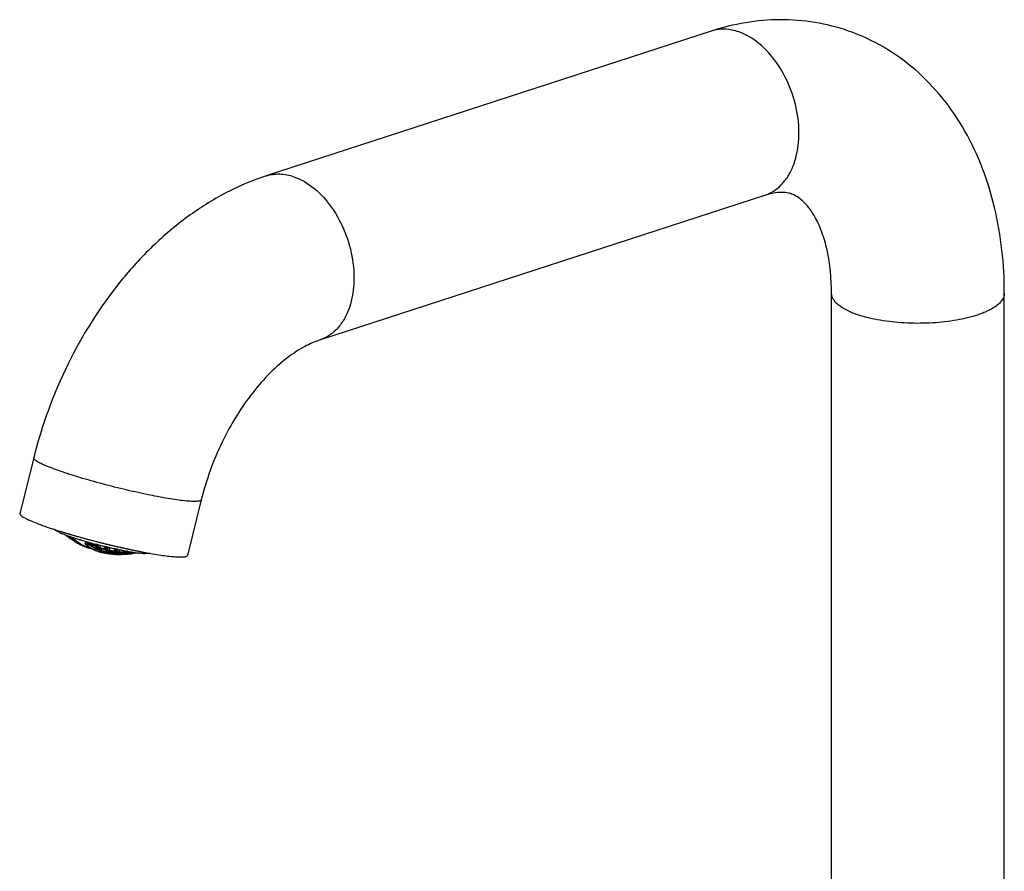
# Model space of a CAD drawing. Header units: millimetres. Extents: x -522 to 246, y -63 to 530.
# Tile 4 of 19: x -233 to -96, y 66 to 184. Entities that reach past the tile are written whole.
import ezdxf

# ---------------------------------------------------------------- set-up
doc = ezdxf.new("R2010")
doc.units = ezdxf.units.MM
doc.header["$LTSCALE"] = 23.1
doc.layers.get('0').update_dxf_attribs({"linetype": 'CONTINUOUS'})

msp = doc.modelspace()

# ---------------------------------------------------------------- linework, layer by layer
at = {"color": 7, "linetype": 'CONTINUOUS'}
for p, q in [((-136.86, 182.85), (-198.68, 162.73)), ((-129.43, 160.03), (-191.26, 139.91)), ((-120.13, 57.68), (-120.13, 146.42)), ((-96.13, 57.68), (-96.13, 146.42)), ((-230.98, 123.55), (-232.91, 115.83)), ((-207.7, 117.71), (-209.63, 109.99)), ((-227.27, 113.33), (-227.17, 113.3)), ((-227.17, 113.3), (-227.11, 113.28)), ((-227.11, 113.28), (-226.98, 113.24)), ((-227.07, 113.03), (-227.09, 113.04)), ((-226.98, 113.24), (-226.92, 113.22)), ((-226.92, 113.22), (-226.87, 113.21)), ((-226.87, 113.21), (-226.82, 113.19)), ((-226.82, 113.19), (-226.67, 113.15)), ((-226.67, 113.15), (-226.63, 113.13)), ((-226.63, 113.13), (-226.6, 113.12)), ((-226.6, 113.12), (-226.54, 113.1)), ((-226.54, 113.1), (-226.43, 113.07)), ((-226.46, 112.76), (-226.41, 112.72)), ((-226.43, 113.07), (-226.4, 113.06)), ((-226.41, 112.72), (-226.35, 112.68)), ((-226.4, 113.06), (-226.32, 113.04)), ((-226.32, 113.04), (-226.26, 113.02)), ((-226.26, 113.02), (-226.22, 113.01)), ((-226.22, 113.01), (-226.15, 112.99)), ((-226.15, 112.99), (-226.1, 112.97)), ((-226.07, 112.66), (-226.11, 112.67)), ((-226.1, 112.97), (-226.04, 112.95)), ((-226.04, 112.64), (-226.07, 112.66)), ((-226.04, 112.95), (-225.98, 112.94)), ((-225.98, 112.94), (-225.92, 112.92)), ((-225.92, 112.92), (-225.81, 112.89)), ((-225.81, 112.89), (-225.77, 112.88)), ((-225.77, 112.88), (-225.71, 112.86)), ((-225.71, 112.86), (-225.54, 112.81)), ((-225.54, 112.81), (-225.47, 112.79)), ((-225.53, 112.23), (-225.47, 112.46)), ((-225.47, 112.79), (-225.38, 112.76)), ((-225.38, 112.76), (-225.34, 112.75)), ((-225.34, 112.75), (-225.3, 112.74)), ((-225.3, 112.74), (-225.15, 112.7)), ((-225.12, 112.34), (-225.17, 112.36)), ((-225.15, 112.7), (-225.09, 112.68)), ((-225.07, 112.33), (-225.12, 112.34)), ((-225.09, 112.68), (-225.05, 112.67)), ((-224.49, 112.15), (-224.57, 112.17)), ((-224.51, 112.52), (-224.47, 112.5)), ((-224.47, 112.5), (-224.43, 112.49)), ((-224.43, 112.49), (-224.38, 112.48)), ((-224.38, 112.48), (-224.29, 112.45)), ((-223.71, 112.3), (-223.65, 112.28)), ((-223.65, 112.28), (-223.58, 112.26)), ((-223.58, 112.26), (-223.54, 112.25)), ((-223.82, 111.64), (-223.75, 111.93)), ((-223.79, 111.54), (-223.79, 111.54)), ((-223.48, 111.52), (-223.41, 111.78)), ((-223.04, 111.61), (-223.01, 111.72)), ((-223, 112.11), (-222.95, 112.09)), ((-222.38, 111.45), (-222.36, 111.55)), ((-222.29, 111.53), (-222.36, 111.55)), ((-222.34, 111.31), (-222.35, 111.31)), ((-222.34, 110.97), (-222.26, 111.28)), ((-222.2, 111.51), (-222.29, 111.53)), ((-222.26, 111.91), (-222.18, 111.89)), ((-222.2, 110.96), (-222.15, 111.15)), ((-222.18, 111.89), (-222.11, 111.87)), ((-222.11, 111.87), (-221.97, 111.84)), ((-221.99, 111.45), (-222.07, 111.47)), ((-221.97, 111.84), (-221.89, 111.82)), ((-221.89, 111.82), (-221.83, 111.8)), ((-221.83, 111.8), (-221.69, 111.77)), ((-221.76, 111.04), (-221.68, 111.38)), ((-221.69, 111.77), (-221.61, 111.75)), ((-221.55, 110.66), (-221.5, 110.88)), ((-221.4, 111.3), (-221.49, 111.33)), ((-221.08, 110.97), (-221.02, 111.21)), ((-221.03, 111.6), (-220.98, 111.59)), ((-220.93, 111.19), (-221.02, 111.21)), ((-220.98, 111.59), (-220.9, 111.57)), ((-220.9, 111.57), (-220.71, 111.53)), ((-220.76, 111.09), (-220.75, 111.08)), ((-220.71, 111.53), (-220.66, 111.51)), ((-220.66, 111.51), (-220.6, 111.5)), ((-220.6, 111.5), (-220.54, 111.48)), ((-220.54, 111.48), (-220.49, 111.47)), ((-220.49, 111.47), (-220.35, 111.44)), ((-220.37, 111.06), (-220.45, 111.08)), ((-220.44, 110.67), (-220.34, 111.04)), ((-220.35, 111.44), (-220.25, 111.42)), ((-220.25, 111.42), (-220.21, 111.41)), ((-219.96, 111.35), (-219.84, 111.32)), ((-219.84, 111.32), (-219.79, 111.31)), ((-219.79, 111.31), (-219.71, 111.29)), ((-219.7, 110.91), (-219.78, 110.93)), ((-219.73, 110.68), (-219.67, 110.92)), ((-219.71, 111.29), (-219.6, 111.26)), ((-219.6, 110.89), (-219.7, 110.91)), ((-219.6, 111.26), (-219.46, 111.23)), ((-219.4, 110.85), (-219.48, 110.86)), ((-219.46, 111.23), (-219.39, 111.21)), ((-219.39, 111.21), (-219.31, 111.19)), ((-219.31, 111.19), (-219.25, 111.18)), ((-219.18, 110.8), (-219.28, 110.82)), ((-219.25, 111.18), (-219.2, 111.17)), ((-219.2, 111.17), (-219.16, 111.16)), ((-219.16, 111.16), (-219.01, 111.13)), ((-219.01, 111.13), (-218.92, 111.11)), ((-218.92, 111.11), (-218.87, 111.1)), ((-218.87, 111.1), (-218.83, 111.09)), ((-218.83, 111.09), (-218.75, 111.07)), ((-218.75, 111.07), (-218.63, 111.04)), ((-218.35, 110.98), (-218.24, 110.95)), ((-218.24, 110.95), (-218.15, 110.93)), ((-218.15, 110.93), (-218.1, 110.92)), ((-218.1, 110.92), (-218.05, 110.91)), ((-218.05, 110.91), (-217.94, 110.89)), ((-217.94, 110.89), (-217.9, 110.88)), ((-217.9, 110.88), (-217.82, 110.86)), ((-217.82, 110.86), (-217.75, 110.85)), ((-217.75, 110.85), (-217.68, 110.83)), ((-217.68, 110.83), (-217.56, 110.81)), ((-217.56, 110.81), (-217.48, 110.79)), ((-220.87, 110.57), (-220.84, 110.72)), ((-220.77, 110.37), (-220.75, 110.45)), ((-220.56, 110.59), (-220.56, 110.58)), ((-220.21, 110.37), (-220.16, 110.55)), ((-219.86, 110.16), (-219.64, 110.15)), ((-219.64, 110.15), (-219.65, 110.15)), ((-219.51, 110.37), (-219.48, 110.48)), ((-219.4, 110.79), (-219.4, 110.78)), ((-219.18, 110.37), (-219.14, 110.37)), ((-219.06, 110.47), (-218.99, 110.78)), ((-219.04, 110.13), (-218.97, 110.13)), ((-218.84, 110.73), (-218.92, 110.75)), ((-218.81, 110.26), (-218.78, 110.38)), ((-218.34, 110.57), (-218.33, 110.63)), ((-218.09, 110.35), (-218.08, 110.4)), ((-217.95, 110.56), (-218.03, 110.57)), ((-217.62, 110.2), (-217.57, 110.21)), ((-217.48, 110.79), (-217.39, 110.77)), ((-217.35, 110.45), (-217.4, 110.46)), ((-217.39, 110.77), (-217.31, 110.76)), ((-217.37, 110.35), (-217.36, 110.41)), ((-217.31, 110.76), (-217.26, 110.75)), ((-217.26, 110.75), (-217.17, 110.73)), ((-217.17, 110.73), (-217.05, 110.7)), ((-217.05, 110.7), (-216.99, 110.69)), ((-216.77, 110.64), (-216.71, 110.63)), ((-216.71, 110.63), (-216.66, 110.62)), ((-216.66, 110.62), (-216.59, 110.61)), ((-216.59, 110.61), (-216.53, 110.6)), ((-216.53, 110.6), (-216.48, 110.59)), ((-216.48, 110.59), (-216.44, 110.58)), ((-216.44, 110.58), (-216.37, 110.56)), ((-216.37, 110.56), (-216.28, 110.55)), ((-216.28, 110.55), (-216.2, 110.53)), ((-216.2, 110.53), (-216.15, 110.52)), ((-216.15, 110.52), (-216.08, 110.51)), ((-216.08, 110.51), (-215.98, 110.49)), ((-215.98, 110.49), (-215.93, 110.48))]:
    msp.add_line(p, q, dxfattribs=at)
at = {"color": 9, "linetype": 'CONTINUOUS'}
for p, q in [((-226.35, 112.68), (-226.41, 112.72)), ((-225.44, 112.2), (-225.39, 112.43)), ((-225.22, 112.38), (-225.28, 112.16)), ((-223.67, 111.91), (-223.75, 111.61)), ((-222.34, 110.97), (-222.29, 110.96)), ((-219.88, 110.16), (-219.86, 110.16)), ((-219.15, 110.13), (-219.15, 110.13)), ((-217.62, 110.2), (-217.62, 110.2))]:
    msp.add_line(p, q, dxfattribs=at)
at = {"color": 7, "linetype": 'CONTINUOUS'}
for centre, radius, start, end in [((-210.63, 167.42), 56.59, 250.7985, 251.9643), ((-205.89, 181.84), 71.77, 251.9286, 252.6723), ((-223.64, 121.65), 9.27, 245.0628, 246.5438), ((-222.44, 124.43), 12.3, 246.5674, 247.7586), ((-220.86, 128.32), 16.5, 247.8748, 248.9858), ((-219.1, 132.91), 21.41, 249.0059, 249.9888), ((-219.12, 121.94), 11.75, 230.833, 231.3458), ((-225.69, 113.8), 1.29, 232.8061, 238.8375), ((-217.35, 137.73), 26.55, 249.9968, 250.7326), ((-225.6, 113.83), 1.37, 232.9014, 234.8137), ((-222.22, 117.1), 6.01, 226.0617, 227.0486), ((-225.67, 113.74), 1.27, 234.7922, 238.8646), ((-221.64, 117.68), 6.83, 225.9692, 227.031), ((-225.74, 113.72), 1.2, 238.8911, 241.0021), ((-222.94, 117.04), 5.54, 231.9661, 232.43), ((-222.27, 117.05), 5.94, 227.0486, 228.0469), ((-225.76, 113.69), 1.16, 241.0028, 243.158), ((-225.7, 113.68), 1.19, 238.8911, 241.0117), ((-222.92, 117.06), 5.57, 232.4301, 232.9783), ((-222.34, 116.92), 5.8, 227.0352, 228.062), ((-225.77, 113.67), 1.14, 243.1621, 244.1902), ((-225.71, 113.66), 1.17, 241.0146, 245.294), ((-222.93, 117.05), 5.55, 232.9769, 233.9837), ((-225.77, 113.66), 1.13, 244.19, 245.3573), ((-219.32, 121.88), 11.55, 233.384, 234.0895), ((-218.84, 122.51), 12.35, 233.4183, 233.6322), ((-223.01, 116.94), 5.42, 233.9766, 237.0509), ((-219.33, 121.86), 11.53, 233.635, 234.7787), ((-219.34, 121.85), 11.51, 234.0895, 234.7969), ((-215.04, 144.4), 33.6, 250.9022, 251.7152), ((-222.23, 116.82), 5.77, 229.4525, 231.0909), ((-219.37, 121.81), 11.46, 234.7971, 237.6283), ((-219, 121.94), 11.81, 233.8964, 235.271), ((-218.91, 122.05), 11.96, 233.9132, 234.5924), ((-222.28, 116.76), 5.69, 231.091, 232.7447), ((-219.01, 121.91), 11.78, 234.5921, 235.4522), ((-219.03, 121.88), 11.75, 235.2723, 235.9628), ((-222.32, 116.71), 5.63, 232.7458, 233.7876), ((-222.34, 116.67), 5.58, 233.7882, 234.418), ((-213.07, 150.37), 39.89, 251.721, 252.3465), ((-210.81, 157.55), 47.42, 252.4905, 253.1271), ((-196.49, 213.01), 104.33, 254.1114, 254.2466), ((-195.93, 214.97), 106.37, 254.2467, 254.4146), ((-194.65, 219.58), 111.15, 254.5375, 254.8445), ((-193.7, 223.1), 114.8, 254.934, 255.0651), ((-193.38, 224.31), 116.04, 255.0651, 255.2095), ((-222.37, 116.63), 5.53, 234.4163, 236.1058), ((-222.41, 116.57), 5.46, 236.1063, 237.8097), ((-222.43, 116.54), 5.42, 237.8113, 238.1426), ((-218.95, 122.14), 12.01, 238.1478, 241.0475), ((-222.66, 116.53), 5.29, 240.7405, 241.7445), ((-224.45, 112.99), 1.34, 236.183, 236.8031), ((-222.67, 116.51), 5.27, 241.7437, 243.7593), ((-222.68, 116.48), 5.24, 243.7603, 244.7729), ((-218.96, 122.12), 11.99, 241.047, 243.3672), ((-208.59, 164.9), 55.1, 253.2237, 253.9236), ((-221.96, 116.15), 5.32, 243.3674, 251.9738), ((-207.6, 168.31), 58.65, 253.9204, 254.0842), ((-220.02, 116.05), 5.88, 230.1633, 230.4617), ((-219.78, 121.6), 10.83, 248.4292, 249.9478), ((-220.06, 116), 5.81, 230.4583, 232.6931), ((-207.13, 169.98), 60.39, 254.0845, 254.3338), ((-221.95, 116.17), 5.34, 251.9763, 256.107), ((-220.11, 115.94), 5.73, 232.6962, 233.6823), ((-220.13, 115.91), 5.7, 233.6829, 234.0115), ((-219.79, 121.59), 10.82, 249.9481, 250.2515), ((-219.04, 116.15), 6.18, 223.9798, 226.0761), ((-220.14, 115.9), 5.68, 234.0113, 234.665), ((-206.6, 171.88), 62.36, 254.3339, 254.6225), ((-220.21, 115.81), 5.57, 234.6532, 239.2603), ((-219.12, 116.07), 6.06, 226.0798, 227.0709), ((-219.16, 116.03), 6.02, 227.0718, 227.369), ((-219.18, 116.01), 5.99, 227.3688, 227.9136), ((-221.94, 116.21), 5.38, 256.1096, 260.1102), ((-205.81, 174.76), 65.34, 254.6239, 255.3263), ((-219.98, 121.49), 10.43, 252.5406, 256.9171), ((-219.86, 121.85), 10.83, 252.5608, 252.9037), ((-224.12, 113.53), 2.29, 296.3458, 297.7859), ((-220.28, 115.68), 5.42, 239.2674, 243.9577), ((-219.89, 121.73), 10.71, 252.9037, 253.2703), ((-219.96, 121.5), 10.46, 253.2679, 254.7262), ((-192.95, 225.94), 117.73, 255.2357, 255.5835), ((-219.98, 121.43), 10.39, 254.729, 255.462), ((-220.31, 115.62), 5.35, 243.966, 245.4551), ((-219.95, 121.53), 10.5, 255.4634, 256.1885), ((-219.9, 121.75), 10.73, 256.1885, 256.8978), ((-219.65, 121.53), 10.99, 255.4689, 256.8059), ((-218.81, 115.7), 5.64, 231.1639, 233.1684), ((-205.13, 177.32), 67.98, 255.4557, 255.5746), ((-223.81, 113.81), 2.96, 302.9515, 303.8616), ((-218.86, 115.64), 5.57, 233.1711, 234.0016), ((-223.93, 113.99), 3.18, 303.88, 306.2717), ((-218.88, 115.61), 5.53, 234.0014, 235.014), ((-219.53, 115.42), 5.28, 240.7407, 242.7508), ((-224.08, 114.19), 3.43, 306.2539, 307.1602), ((-218.91, 115.57), 5.48, 235.0141, 236.0319), ((-222.64, 112.58), 1.86, 288.862, 290.1344), ((-222.68, 112.69), 1.98, 290.1552, 293.3191), ((-205.07, 177.55), 68.23, 255.6447, 255.7584), ((-218.93, 115.54), 5.44, 236.0321, 236.9043), ((-222.74, 112.82), 2.12, 293.3014, 294.814), ((-205.09, 177.47), 68.14, 255.7582, 256.0766), ((-222.78, 112.92), 2.22, 294.814, 296.28), ((-219.82, 121.46), 10.69, 259.2174, 262.785), ((-219.77, 121.7), 10.95, 259.2189, 259.5085), ((-222.82, 113.01), 2.32, 296.2773, 297.3343), ((-219.78, 121.62), 10.86, 259.5084, 259.9226), ((-192.76, 226.67), 118.49, 255.9099, 256.0635), ((-205.14, 177.26), 67.93, 256.1562, 256.3248), ((-192.74, 226.76), 118.58, 256.0634, 256.1988), ((-219.82, 121.44), 10.67, 262.0834, 263.5159), ((-205.19, 177.08), 67.75, 256.3248, 256.4879), ((-218.45, 115.35), 5.21, 240.258, 241.5032), ((-205.34, 176.44), 67.08, 256.5617, 256.74), ((-222.51, 113.4), 3.02, 302.2939, 304.6897), ((-217.78, 115.48), 5.3, 234.0842, 235.2194), ((-217.8, 115.45), 5.27, 235.2201, 235.7925), ((-222.61, 113.55), 3.2, 304.6701, 305.0821), ((-222.65, 113.61), 3.27, 305.0825, 305.625), ((-222.73, 113.71), 3.4, 305.6289, 306.7714), ((-205.48, 175.84), 66.47, 256.7401, 256.8572), ((-222.84, 113.86), 3.58, 306.7712, 307.8736), ((-222.94, 113.99), 3.75, 307.8711, 308.6325), ((-219.97, 121.4), 10.37, 266.3375, 268.4777), ((-205.63, 175.21), 65.83, 256.8572, 256.9871), ((-206.28, 172.35), 62.89, 257.0535, 257.6108), ((-193.26, 224.61), 116.37, 256.6061, 256.7346), ((-217.35, 115.25), 4.91, 242.4817, 243.2484), ((-207.22, 168.07), 58.51, 257.7874, 257.9041), ((-217.35, 115.23), 4.89, 243.2483, 244.3505), ((-217.36, 115.21), 4.87, 244.3508, 245.2401), ((-207.59, 166.37), 56.77, 257.9868, 258.1071), ((-208.18, 163.54), 53.87, 258.2135, 258.4981), ((-195.41, 215.21), 106.72, 257.4342, 257.5876), ((-220.32, 115.6), 5.33, 245.4554, 246.4974), ((-220.33, 115.59), 5.32, 246.4973, 247.893), ((-220.33, 115.57), 5.3, 247.8933, 253.4625), ((-219.54, 115.41), 5.26, 242.7508, 243.7602), ((-219.55, 115.37), 5.22, 243.7587, 246.8018), ((-220.32, 115.61), 5.34, 253.4669, 258.2002), ((-219.75, 115.37), 5.2, 248.1569, 254.8552), ((-221.89, 112.06), 1.53, 279.19, 282.1281), ((-219.49, 121.49), 11.12, 259.0345, 263.1556), ((-219.46, 121.61), 11.25, 259.0334, 259.7148), ((-219.47, 121.54), 11.18, 259.7148, 260.4002), ((-218.97, 122.1), 11.97, 258.1998, 261.1035), ((-219.75, 115.41), 5.23, 254.8556, 256.5244), ((-219.48, 121.52), 11.16, 261.7761, 262.4615), ((-219.74, 115.43), 5.26, 256.5246, 258.188), ((-218.47, 115.32), 5.17, 241.5029, 243.1734), ((-219.47, 121.59), 11.23, 262.4615, 263.1418), ((-221.38, 112.15), 1.79, 288.1908, 291.4869), ((-219.16, 121.55), 11.39, 261.6608, 262.7425), ((-218.96, 122.14), 12.01, 261.1019, 265.0548), ((-219.06, 115.24), 5.11, 250.0055, 253.0411), ((-218.48, 115.29), 5.15, 243.1741, 244.2182), ((-221.31, 112.1), 1.74, 288.1673, 289.8492), ((-219.02, 115.24), 5.11, 249.9804, 253.0275), ((-218.49, 115.28), 5.13, 244.2183, 245.2647), ((-221.47, 112.38), 2.03, 291.5117, 296.0526), ((-221.37, 112.24), 1.89, 289.8688, 293.0425), ((-221.33, 112.28), 1.94, 288.543, 293.0458), ((-218.5, 115.26), 5.12, 245.2648, 246.1621), ((-221.42, 112.36), 2.03, 293.0214, 294.5399), ((-219.16, 121.58), 11.41, 262.7425, 262.9583), ((-221.49, 112.52), 2.21, 294.5653, 297.4262), ((-221.55, 112.56), 2.24, 296.0005, 296.6332), ((-221.4, 112.45), 2.12, 293.0055, 294.5223), ((-220.58, 111.53), 1.28, 270.8993, 274.9078), ((-221.59, 112.63), 2.31, 296.634, 297.3979), ((-219.06, 115.26), 5.13, 253.0376, 255.058), ((-221.44, 112.54), 2.22, 294.5223, 295.9926), ((-219.02, 115.26), 5.13, 253.0292, 256.0685), ((-220.53, 111.5), 1.26, 270.8929, 272.9164), ((-219.66, 121.42), 10.88, 265.6585, 269.9515), ((-221.48, 112.63), 2.32, 295.9902, 297.0883), ((-220.58, 111.58), 1.33, 274.8962, 276.8481), ((-220.54, 111.55), 1.31, 272.9314, 276.8709), ((-220.59, 111.62), 1.37, 276.8486, 278.763), ((-219.06, 115.24), 5.11, 255.058, 256.0681), ((-220.6, 111.67), 1.42, 278.7646, 280.6321), ((-220.55, 111.64), 1.39, 276.8756, 280.6563), ((-220.61, 111.73), 1.48, 280.6323, 282.4445), ((-220.56, 111.71), 1.48, 280.641, 282.4587), ((-219.33, 121.49), 11.25, 265.3091, 266.6928), ((-219.32, 121.54), 11.3, 265.3026, 265.9914), ((-219.32, 121.51), 11.27, 265.9914, 266.682), ((-219.33, 121.48), 11.24, 266.6926, 269.4588), ((-219.84, 111.34), 1.17, 263.5237, 264.1962), ((-219, 121.56), 11.43, 265.1452, 265.6165), ((-219.32, 121.45), 11.21, 267.374, 268.0673), ((-217.95, 115.19), 4.97, 249.6537, 255.6737), ((-218.99, 121.54), 11.41, 266.7785, 267.1831), ((-219.32, 121.6), 11.36, 268.7584, 269.4418), ((-221.2, 113.16), 3.08, 302.2962, 305.6753), ((-218.99, 121.52), 11.4, 267.1831, 267.8648), ((-218.49, 115.23), 5.08, 259.3584, 260.3695), ((-218.99, 121.55), 11.42, 267.8652, 268.5455), ((-221.38, 113.42), 3.4, 305.6397, 306.7823), ((-218.44, 115.27), 5.12, 259.3429, 259.8044), ((-221.49, 113.57), 3.58, 306.7821, 307.8847), ((-219.97, 112.08), 1.94, 288.807, 293.3751), ((-218.44, 115.28), 5.13, 259.8044, 260.357), ((-218.48, 115.3), 5.15, 260.3696, 261.3733), ((-218.44, 115.31), 5.16, 260.3588, 262.3765), ((-221.59, 113.7), 3.75, 307.8825, 308.6899), ((-219.81, 121.39), 10.63, 272.8547, 273.8717), ((-218.99, 121.61), 11.48, 268.5455, 269.2143), ((-218.47, 115.35), 5.2, 261.3726, 262.3752), ((-220.06, 112.3), 2.17, 293.3512, 296.3375), ((-218.47, 115.38), 5.23, 262.3753, 265.3569), ((-219.19, 111.38), 1.25, 271.364, 273.4049), ((-219.01, 115.66), 5.54, 268.5301, 269.6077), ((-218.42, 115.39), 5.24, 262.38, 265.3757), ((-219.19, 111.43), 1.3, 273.4199, 277.4019), ((-219.14, 111.37), 1.24, 271.3798, 272.0571), ((-219.49, 121.41), 11.04, 272.0367, 275.6701), ((-220.13, 112.44), 2.33, 296.3177, 297.489), ((-219.14, 111.38), 1.25, 272.0587, 273.4307), ((-219.49, 121.49), 11.12, 272.0202, 272.7428), ((-219.2, 111.52), 1.39, 277.4095, 281.2245), ((-218.97, 115.75), 5.62, 269.9519, 270.4445), ((-219.48, 121.43), 11.07, 272.7421, 274.1936), ((-219.22, 111.61), 1.48, 281.2076, 283.0253), ((-218.97, 115.79), 5.66, 270.4451, 271.3934), ((-219.17, 111.59), 1.47, 281.2348, 283.0693), ((-219.17, 121.48), 11.31, 271.6228, 273.7457), ((-208.9, 159.99), 50.25, 258.5879, 258.8527), ((-219.16, 121.5), 11.34, 271.6146, 273.0275), ((-218.97, 115.91), 5.78, 271.4002, 274.207), ((-219.48, 121.35), 10.99, 274.1943, 274.9241), ((-210.01, 154.28), 44.44, 258.838, 259.6065), ((-219.16, 121.47), 11.31, 273.0273, 273.7351), ((-219.5, 121.44), 11.07, 274.9256, 276.0452), ((-218.84, 121.54), 11.4, 271.4879, 275.6971), ((-219.17, 121.46), 11.3, 273.7457, 274.4543), ((-219.15, 121.43), 11.27, 273.7351, 274.4449), ((-219.51, 121.66), 11.3, 275.6493, 276.3582), ((-219.5, 121.45), 11.08, 276.0452, 276.3937), ((-219.17, 121.48), 11.32, 274.4547, 275.2549), ((-217.35, 115.17), 4.83, 259.2174, 261.3293), ((-217.3, 115.21), 4.86, 259.18, 259.8226), ((-219.86, 113.08), 3.13, 302.9397, 306.4087), ((-217.3, 115.22), 4.87, 259.8226, 260.2487), ((-219.17, 121.63), 11.47, 275.1521, 275.8493), ((-217.3, 115.25), 4.9, 260.2507, 262.3767), ((-219.17, 121.52), 11.35, 275.2546, 275.4983), ((-217.33, 115.29), 4.95, 261.3224, 262.3753), ((-219.17, 121.54), 11.38, 275.4983, 275.8654), ((-217.89, 115.56), 5.34, 268.7955, 270.775), ((-217.33, 115.32), 4.97, 262.3754, 264.4602), ((-217.97, 110.36), 0.133, 275.8839, 289.5987), ((-217.85, 115.57), 5.35, 268.7871, 269.7867), ((-211.13, 148.17), 38.23, 259.7184, 260.1945), ((-217.29, 115.33), 4.98, 262.3806, 265.5353), ((-218.57, 112.03), 1.91, 289.7021, 292.7937), ((-217.85, 115.65), 5.43, 269.7893, 271.7691), ((-218.62, 112.15), 2.04, 292.7777, 294.3499), ((-217.33, 115.27), 4.93, 264.4602, 265.5006), ((-217.89, 115.7), 5.48, 270.7682, 271.748), ((-218.69, 112.29), 2.2, 294.3688, 297.3653), ((-217.89, 115.74), 5.52, 271.7481, 272.7276), ((-217.76, 111.42), 1.23, 272.3771, 274.4759), ((-218.76, 112.44), 2.36, 297.345, 298.5697), ((-217.85, 115.77), 5.54, 271.7694, 273.722), ((-219.33, 121.43), 11.19, 278.512, 280.7077), ((-217.76, 111.44), 1.25, 274.4719, 275.2273), ((-219.32, 121.46), 11.22, 278.4937, 279.209), ((-217.77, 111.46), 1.27, 275.2284, 276.3977), ((-211.56, 145.7), 35.72, 260.1984, 260.3167), ((-217.89, 115.79), 5.57, 272.728, 273.7002), ((-217.72, 111.49), 1.29, 276.6857, 277.4916), ((-211.83, 144.09), 34.08, 260.3154, 260.5921), ((-217.72, 111.51), 1.31, 277.4925, 278.5959), ((-219.33, 121.48), 11.24, 279.209, 279.9906), ((-217.9, 115.86), 5.64, 273.7002, 274.664), ((-217.74, 111.6), 1.4, 278.6525, 284.3959), ((-217.86, 115.86), 5.63, 273.7194, 274.685), ((-219, 121.49), 11.36, 278.1262, 281.5827), ((-219.31, 121.41), 11.18, 279.9896, 280.7817), ((-212.23, 141.65), 31.61, 260.693, 260.8297), ((-212.96, 137.08), 26.99, 260.8006, 261.7855), ((-198.49, 200.67), 91.87, 258.3856, 258.5255), ((-213.42, 133.88), 23.76, 261.796, 261.9263), ((-213.54, 133.09), 22.96, 261.9263, 262.0521), ((-213.66, 132.2), 22.06, 262.0518, 262.2252), ((-213.79, 131.28), 21.12, 262.2254, 262.3743), ((-213.86, 130.7), 20.55, 262.3742, 262.5384), ((-213.95, 130), 19.84, 262.5387, 262.6561), ((-214.07, 129.14), 18.97, 262.6552, 262.9007), ((-214.22, 127.9), 17.72, 262.8999, 263.212), ((-214.34, 126.87), 16.69, 263.2134, 263.391), ((-201.7, 184.32), 75.2, 259.0944, 259.8447), ((-215.15, 118.1), 7.87, 265.8385, 267.43)]:
    msp.add_arc(centre, radius, start, end, dxfattribs=at)
at = {"color": 9, "linetype": 'CONTINUOUS'}
for centre, radius, start, end in [((-219.15, 121.92), 11.72, 230.8757, 231.328), ((-219.37, 121.84), 11.41, 233.6333, 237.3243), ((-225.23, 113.25), 1.07, 253.3925, 258.2249), ((-225.18, 113.16), 1.09, 252.4471, 258.217), ((-221.71, 116.53), 5.77, 230.1611, 232.0227), ((-221.61, 116.56), 5.73, 230.1624, 231.3685), ((-221.74, 116.49), 5.72, 232.025, 232.4499), ((-221.76, 116.46), 5.69, 232.4496, 233.3375), ((-221.63, 116.53), 5.7, 231.3694, 231.7966), ((-221.65, 116.51), 5.67, 231.7962, 232.6888), ((-221.82, 116.38), 5.58, 233.3264, 237.9657), ((-221.69, 116.45), 5.6, 232.6856, 235.1798), ((-221.73, 116.4), 5.53, 235.1835, 235.9605), ((-221.74, 116.38), 5.5, 235.9606, 236.5459), ((-221.75, 116.36), 5.49, 236.546, 236.9211), ((-221.92, 116.23), 5.4, 237.967, 243.3429), ((-221.76, 116.35), 5.47, 236.921, 237.3561), ((-221.77, 116.33), 5.45, 237.356, 238.0144), ((-221.83, 116.24), 5.34, 237.9961, 244.882), ((-221.88, 116.13), 5.23, 244.9063, 246.0595), ((-221.89, 116.11), 5.2, 246.0598, 254.2606), ((-220.1, 115.91), 5.71, 230.1513, 234.6141), ((-219.8, 121.6), 10.74, 248.4294, 248.6833), ((-219.81, 121.56), 10.69, 248.6816, 249.9513), ((-224.1, 113.21), 1.8, 290.2135, 291.6494), ((-219.06, 116.04), 6.05, 224.087, 228.0313), ((-220.18, 115.81), 5.59, 234.6269, 235.8815), ((-220.19, 115.79), 5.56, 235.8824, 236.2383), ((-219.8, 115.29), 5.02, 225.9084, 227.7274), ((-221.88, 116.14), 5.23, 254.2612, 256.0913), ((-220.22, 115.76), 5.52, 236.2367, 237.9775), ((-224.24, 113.53), 2.27, 297.3553, 298.094), ((-224.15, 113.42), 2.18, 295.9271, 296.3995), ((-219.43, 115.87), 5.8, 229.4544, 230.1214), ((-219.02, 116.03), 5.96, 225.6671, 227.6184), ((-218.55, 116.66), 6.87, 227.668, 228.0783), ((-224.2, 113.52), 2.28, 296.4313, 298.726), ((-224.27, 113.58), 2.33, 298.0938, 298.7704), ((-219.45, 115.85), 5.77, 230.1217, 230.4205), ((-220.29, 115.63), 5.37, 237.9553, 246.0264), ((-219.46, 115.83), 5.75, 230.4202, 231.0924), ((-219.37, 115.88), 5.72, 229.8042, 231.3181), ((-219.54, 115.73), 5.61, 231.0758, 236.0885), ((-220.03, 121.35), 10.2, 252.8328, 253.4623), ((-219.45, 115.78), 5.6, 231.3129, 234.3834), ((-220, 121.44), 10.3, 253.4627, 255.3633), ((-219.52, 115.69), 5.48, 234.3894, 235.9479), ((-219.63, 115.6), 5.46, 236.1063, 237.8097), ((-220.01, 121.4), 10.26, 255.3623, 255.993), ((-219.55, 115.64), 5.43, 235.9489, 237.5166), ((-219.66, 115.55), 5.4, 237.8099, 239.526), ((-220.03, 121.31), 10.16, 255.993, 256.624), ((-219.57, 115.61), 5.39, 237.5167, 239.0888), ((-223.96, 113.87), 2.89, 303.1714, 304.0625), ((-224.06, 114.01), 3.06, 304.0709, 305.7858), ((-218.84, 115.61), 5.54, 230.9856, 233.9838), ((-223.84, 113.73), 2.87, 302.6002, 303.8676), ((-218.75, 115.67), 5.61, 230.9311, 231.5996), ((-224.04, 114.02), 3.23, 303.9209, 307.8525), ((-218.77, 115.65), 5.59, 231.5998, 231.9336), ((-218.84, 115.56), 5.47, 231.9169, 237.0172), ((-222.79, 112.65), 1.79, 289.2254, 290.6442), ((-218.69, 115.69), 5.56, 231.2835, 232.1579), ((-222.81, 112.71), 1.85, 290.6443, 292.0359), ((-222.87, 112.85), 2.01, 292.0731, 295.8541), ((-222.67, 112.49), 1.77, 288.4837, 290.1497), ((-218.72, 115.65), 5.52, 232.158, 233.0365), ((-218.89, 115.54), 5.45, 233.9811, 236.0255), ((-222.73, 112.66), 1.94, 290.1989, 294.9017), ((-218.78, 115.58), 5.42, 233.032, 236.5868), ((-219.5, 115.36), 5.13, 241.4678, 241.9971), ((-218.93, 115.48), 5.38, 236.0292, 236.5827), ((-222.9, 112.94), 2.24, 296.3345, 296.986), ((-222.85, 112.91), 2.22, 294.8793, 297.7396), ((-219.48, 115.41), 5.18, 242.0018, 246.3702), ((-218.95, 115.45), 5.35, 236.5827, 237.0591), ((-222.93, 113), 2.3, 296.9866, 297.7448), ((-219.84, 121.43), 10.56, 259.5182, 260.1373), ((-219.84, 121.46), 10.59, 260.1368, 261.3772), ((-219.85, 121.38), 10.51, 261.3772, 262.0005), ((-219.86, 121.29), 10.42, 262.0003, 262.619), ((-219.87, 121.18), 10.31, 262.619, 263.2367), ((-222.61, 113.37), 2.85, 302.4969, 303.5953), ((-222.73, 113.56), 3.07, 303.6076, 305.6935), ((-218.45, 115.3), 5.16, 240.0592, 241.1582), ((-222.48, 113.23), 2.83, 301.9483, 303.2202), ((-218.41, 115.3), 5.15, 240.0282, 240.7389), ((-222.92, 113.82), 3.4, 305.6967, 307.9255), ((-218.34, 115.32), 5.1, 240.414, 241.3131), ((-217.77, 115.42), 5.25, 234.0852, 235.2412), ((-218.37, 115.27), 5.05, 241.308, 245.8361), ((-217.75, 115.4), 5.21, 234.5257, 235.9559), ((-217.79, 115.4), 5.21, 235.242, 235.67), ((-223.01, 113.92), 3.66, 307.8823, 308.4475), ((-217.8, 115.38), 5.2, 235.67, 236.0043), ((-223.07, 114), 3.76, 308.4472, 308.9452), ((-219.99, 121.39), 10.33, 266.2522, 267.7654), ((-219.98, 121.38), 10.34, 266.2267, 266.5644), ((-219.98, 121.42), 10.38, 266.5641, 268.3097), ((-221.56, 113.5), 3.37, 305.6692, 307.576), ((-217.35, 115.16), 4.82, 242.6358, 245.4557), ((-217.31, 115.16), 4.81, 243.4747, 245.4171), ((-220.35, 115.52), 5.25, 246.0603, 255.3636), ((-221.91, 111.94), 1.41, 278.872, 279.4785), ((-221.92, 111.99), 1.46, 279.4978, 282.457), ((-220.33, 115.57), 5.3, 255.3657, 258.1972), ((-219.51, 121.51), 11.05, 259.3265, 259.9179), ((-219.5, 121.53), 11.06, 259.9179, 260.5086), ((-219.51, 121.51), 11.04, 260.5083, 261.1014), ((-219.68, 115.41), 5.16, 251.6376, 254.711), ((-219.52, 121.46), 10.99, 261.1014, 261.6952), ((-219.52, 121.39), 10.93, 261.6951, 262.2865), ((-219.67, 115.44), 5.19, 254.7097, 256.2394), ((-219.53, 121.32), 10.86, 262.2865, 262.8772), ((-218.41, 115.28), 5.14, 240.739, 241.0643), ((-218.46, 115.26), 5.12, 241.1573, 243.1723), ((-218.44, 115.24), 5.09, 241.0574, 246.2807), ((-219.66, 115.45), 5.21, 256.2395, 257.7664), ((-221.45, 112.25), 1.77, 288.8958, 289.455), ((-221.46, 112.28), 1.8, 289.4559, 290.3094), ((-221.48, 112.33), 1.85, 290.312, 291.6938), ((-221.52, 112.43), 1.97, 291.7114, 294.7439), ((-218.48, 115.23), 5.08, 243.1727, 245.2634), ((-219.2, 121.44), 11.18, 261.9467, 262.675), ((-218.49, 115.2), 5.05, 245.2646, 246.3133), ((-218.97, 115.2), 4.99, 250.8929, 251.2642), ((-218.95, 115.27), 5.06, 251.2712, 255.6425), ((-219.54, 115.44), 5.29, 259.4392, 260.4211), ((-219.68, 121.42), 10.78, 265.9626, 269.6844), ((-219.54, 115.47), 5.32, 260.4211, 261.3998), ((-219.53, 115.5), 5.35, 261.3999, 262.3752), ((-219.53, 115.53), 5.38, 262.3753, 263.3468), ((-219.35, 121.56), 11.22, 265.6062, 266.2), ((-219.53, 115.58), 5.42, 263.348, 265.0379), ((-219.35, 121.52), 11.18, 266.2, 266.7958), ((-219.45, 115.59), 5.37, 264.0427, 264.8712), ((-219.35, 121.46), 11.13, 266.7957, 267.3962), ((-219.35, 121.4), 11.06, 267.3962, 267.9965), ((-219.01, 121.54), 11.41, 265.6986, 266.7785), ((-219.36, 121.31), 10.97, 267.9963, 268.5927), ((-221.27, 113.09), 2.86, 302.489, 303.5791), ((-221.39, 113.26), 3.07, 303.5912, 305.6709), ((-217.94, 115.13), 4.91, 249.4719, 252.6457), ((-219.36, 121.2), 10.86, 268.5927, 269.1881), ((-221.12, 112.94), 2.83, 301.959, 303.2327), ((-217.9, 115.13), 4.9, 249.4482, 250.5076), ((-221.3, 113.21), 3.15, 303.2755, 306.8284), ((-219.01, 121.54), 11.41, 267.1831, 267.8652), ((-217.9, 115.14), 4.91, 250.5118, 255.7991), ((-217.88, 115.03), 4.72, 249.8599, 250.2886), ((-220.09, 112.04), 1.77, 289.1931, 289.94), ((-217.87, 115.06), 4.75, 250.2887, 250.7725), ((-220.1, 112.07), 1.8, 289.9398, 290.6128), ((-220.12, 112.12), 1.86, 290.6165, 291.9988), ((-217.84, 115.15), 4.84, 250.7809, 255.3612), ((-220.01, 111.96), 1.81, 288.503, 291.788), ((-220.15, 112.19), 1.93, 291.9984, 293.3486), ((-221.57, 113.58), 3.61, 306.8001, 308.9635), ((-221.65, 113.62), 3.65, 307.872, 308.3811), ((-217.93, 115.16), 4.93, 252.6462, 253.6975), ((-219.95, 111.91), 1.76, 288.5031, 290.1744), ((-221.71, 113.7), 3.75, 308.3813, 308.9344), ((-220.17, 112.24), 1.98, 293.345, 293.8929), ((-220.1, 112.17), 2.04, 291.8213, 296.3711), ((-220.01, 112.08), 1.94, 290.2256, 294.9262), ((-217.94, 115.14), 4.92, 253.6963, 254.7429), ((-219.82, 121.38), 10.6, 272.7959, 273.7711), ((-219.81, 121.38), 10.62, 272.7628, 272.8547), ((-219, 121.57), 11.45, 268.5487, 269.2272), ((-217.95, 115.1), 4.87, 254.7429, 255.7942), ((-218.37, 115.31), 5.09, 260.6354, 261.5049), ((-220.21, 112.39), 2.29, 296.3214, 297.7191), ((-220.1, 112.27), 2.15, 294.8772, 296.3417), ((-220.15, 112.37), 2.27, 296.3415, 297.7505), ((-218.36, 115.38), 5.15, 261.5084, 264.9637), ((-218.97, 115.68), 5.55, 268.53, 269.035), ((-219.52, 121.51), 11.05, 272.348, 272.9751), ((-218.97, 115.7), 5.57, 269.035, 269.4901), ((-218.97, 115.72), 5.6, 269.4901, 269.9451), ((-219.51, 121.41), 10.95, 272.9753, 276.1374), ((-219.19, 121.58), 11.32, 271.9265, 272.5345), ((-219.19, 121.49), 11.23, 272.5345, 273.1472), ((-219.19, 121.45), 11.19, 273.1478, 273.7625), ((-219.19, 121.47), 11.21, 273.7625, 275.6025), ((-219.92, 112.99), 2.89, 303.1365, 304.0604), ((-219.98, 113.08), 2.99, 304.0593, 304.7994), ((-219.76, 112.85), 2.87, 302.6316, 303.8951), ((-219.93, 113.1), 3.16, 303.9255, 306.9759), ((-217.26, 115.17), 4.74, 259.6093, 260.5319), ((-218.71, 112.03), 1.79, 290.1588, 291.5885), ((-217.25, 115.23), 4.8, 260.5319, 261.4516), ((-218.6, 111.9), 1.78, 289.4475, 291.1241), ((-217.24, 115.3), 4.87, 261.4532, 265.113), ((-218.63, 111.98), 1.86, 291.1241, 292.7501), ((-218.55, 111.9), 1.77, 289.4872, 291.1718), ((-218.71, 112.16), 2.06, 292.8058, 297.3734), ((-218.62, 112.07), 1.96, 291.2257, 295.9484), ((-217.79, 115.66), 5.36, 270.0706, 270.9267), ((-218.83, 112.4), 2.33, 297.321, 298.7115), ((-218.71, 112.26), 2.17, 295.8964, 297.3638), ((-218.77, 112.37), 2.3, 297.3636, 298.7765), ((-217.79, 115.72), 5.42, 270.9275, 274.3108), ((-219.35, 121.44), 11.1, 278.8288, 279.4049), ((-217.78, 111.54), 1.35, 276.4735, 282.4763), ((-217.79, 111.63), 1.44, 282.4243, 283.3261), ((-217.8, 111.66), 1.47, 283.3263, 284.2887), ((-219.02, 121.44), 11.22, 278.4347, 279.0788), ((-219.02, 121.49), 11.26, 279.0788, 279.7202), ((-219.03, 121.5), 11.28, 279.72, 280.3605)]:
    msp.add_arc(centre, radius, start, end, dxfattribs=at)
at = {"color": 7, "linetype": 'CONTINUOUS'}
for points, knots in [([(-117.78, 182.87), (-119.3, 183.4), (-122.43, 184.2), (-127.27, 184.57), (-132.13, 184.14), (-135.3, 183.36), (-136.86, 182.85)], [0, 0, 0, 0, 0.248111, 0.496901, 0.747128, 1, 1, 1, 1]), ([(-96.13, 146.42), (-96.13, 150.42), (-96.76, 156.38), (-99.05, 163.85), (-101.46, 168.98), (-104.57, 173.6), (-108.37, 177.57), (-112.79, 180.76), (-116.09, 182.28), (-117.78, 182.87)], [0, 0, 0, 0, 0.26529, 0.393028, 0.517758, 0.640107, 0.760833, 0.88062, 1, 1, 1, 1]), ([(-198.68, 162.73), (-200.61, 162.1), (-204.4, 160.49), (-209.7, 157.16), (-214.59, 153), (-220.58, 146.43), (-226.68, 136.72), (-229.85, 128.04), (-230.98, 123.55)], [0, 0, 0, 0, 0.115042, 0.232937, 0.354198, 0.478943, 0.736761, 1, 1, 1, 1]), ([(-125.68, 160.21), (-125.9, 160.29), (-126.39, 160.41), (-127.22, 160.46), (-128.26, 160.36), (-129.02, 160.16), (-129.43, 160.03)], [0, 0, 0, 0, 0.18065, 0.39074, 0.658192, 1, 1, 1, 1]), ([(-120.13, 146.42), (-120.13, 148.44), (-120.39, 151.34), (-121.38, 154.8), (-122.24, 156.76), (-123.16, 158.23), (-124.24, 159.43), (-125.12, 160.02), (-125.68, 160.21)], [0, 0, 0, 0, 0.389607, 0.55316, 0.691057, 0.801551, 0.885653, 1, 1, 1, 1]), ([(-191.26, 139.91), (-191.97, 139.68), (-193.51, 138.99), (-195.83, 137.46), (-198.26, 135.31), (-200.67, 132.57), (-202.9, 129.34), (-205.56, 124.47), (-207.01, 120.47), (-207.7, 117.71)], [0, 0, 0, 0, 0.078356, 0.175995, 0.290499, 0.41864, 0.55702, 0.702281, 1, 1, 1, 1]), ([(-232.91, 115.83), (-232.92, 115.78), (-232.89, 115.69), (-232.81, 115.6), (-232.66, 115.47), (-232.4, 115.29), (-231.98, 115.07), (-231.45, 114.82), (-230.53, 114.44), (-229.78, 114.16), (-229.24, 113.98)], [0, 0, 0, 0, 0.034236, 0.05911, 0.090516, 0.174184, 0.286293, 0.42634, 0.59323, 1, 1, 1, 1]), ([(-227.55, 113.24), (-227.68, 113.3), (-227.91, 113.42), (-228.14, 113.56), (-228.23, 113.63)], [0, 0, 0, 0, 0.548249, 1, 1, 1, 1]), ([(-226.13, 112.65), (-226.15, 112.64), (-226.17, 112.62), (-226.2, 112.61), (-226.21, 112.61)], [0, 0, 0, 0, 0.642593, 1, 1, 1, 1]), ([(-225.92, 112.4), (-225.92, 112.4), (-225.93, 112.39), (-225.95, 112.39), (-225.96, 112.39)], [0, 0, 0, 0, 0.343599, 1, 1, 1, 1]), ([(-225.53, 112.24), (-225.53, 112.22), (-225.54, 112.18), (-225.52, 112.14), (-225.51, 112.13)], [0, 0, 0, 0, 0.562741, 1, 1, 1, 1]), ([(-223.44, 111.41), (-223.45, 111.41), (-223.48, 111.44), (-223.48, 111.49), (-223.48, 111.52)], [0, 0, 0, 0, 0.21634, 1, 1, 1, 1]), ([(-223.11, 111.54), (-223.1, 111.54), (-223.07, 111.57), (-223.05, 111.59), (-223.04, 111.61)], [0, 0, 0, 0, 0.399462, 1, 1, 1, 1]), ([(-222.34, 111.33), (-222.34, 111.33), (-222.38, 111.37), (-222.39, 111.42), (-222.38, 111.45)], [0, 0, 0, 0, 0.218129, 1, 1, 1, 1]), ([(-222.34, 110.99), (-222.34, 110.98), (-222.35, 110.95), (-222.37, 110.92), (-222.38, 110.91)], [0, 0, 0, 0, 0.287761, 1, 1, 1, 1]), ([(-222.2, 110.94), (-222.21, 110.92), (-222.19, 110.88), (-222.17, 110.84), (-222.15, 110.84)], [0, 0, 0, 0, 0.553798, 1, 1, 1, 1]), ([(-221.82, 110.96), (-221.81, 110.97), (-221.79, 111), (-221.77, 111.02), (-221.76, 111.04)], [0, 0, 0, 0, 0.392162, 1, 1, 1, 1]), ([(-221.08, 110.94), (-221.09, 110.93), (-221.08, 110.91), (-221.06, 110.87), (-221.04, 110.85), (-221.03, 110.84)], [0, 0, 0, 0, 0.280213, 0.552973, 1, 1, 1, 1]), ([(-221.03, 110.82), (-221.03, 110.82), (-221.03, 110.82), (-221.02, 110.82), (-221.02, 110.83)], [0, 0, 0, 0, 0.453838, 1, 1, 1, 1]), ([(-220.63, 111.12), (-220.64, 111.12), (-220.65, 111.1), (-220.66, 111.09), (-220.67, 111.08)], [0, 0, 0, 0, 0.302724, 1, 1, 1, 1]), ([(-219.28, 110.82), (-219.29, 110.82), (-219.29, 110.81), (-219.3, 110.79), (-219.31, 110.79)], [0, 0, 0, 0, 0.301774, 1, 1, 1, 1]), ([(-221.61, 110.57), (-221.6, 110.58), (-221.57, 110.61), (-221.56, 110.63), (-221.55, 110.66)], [0, 0, 0, 0, 0.365998, 1, 1, 1, 1]), ([(-220.87, 110.51), (-220.87, 110.5), (-220.86, 110.48), (-220.83, 110.46), (-220.82, 110.45)], [0, 0, 0, 0, 0.289169, 1, 1, 1, 1]), ([(-220.77, 110.37), (-220.77, 110.34), (-220.78, 110.31), (-220.81, 110.28), (-220.82, 110.28)], [0, 0, 0, 0, 0.659779, 1, 1, 1, 1]), ([(-220.62, 110.35), (-220.63, 110.34), (-220.62, 110.3), (-220.59, 110.25), (-220.56, 110.25)], [0, 0, 0, 0, 0.302781, 1, 1, 1, 1]), ([(-220.48, 110.58), (-220.47, 110.58), (-220.45, 110.61), (-220.44, 110.65), (-220.44, 110.67)], [0, 0, 0, 0, 0.384339, 1, 1, 1, 1]), ([(-220.25, 110.28), (-220.24, 110.28), (-220.22, 110.32), (-220.21, 110.35), (-220.2, 110.37)], [0, 0, 0, 0, 0.355794, 1, 1, 1, 1]), ([(-219.97, 110.17), (-219.97, 110.17), (-219.96, 110.17), (-219.95, 110.18), (-219.95, 110.19)], [0, 0, 0, 0, 0.181416, 1, 1, 1, 1]), ([(-219.95, 110.19), (-219.94, 110.19), (-219.94, 110.22), (-219.93, 110.24), (-219.93, 110.26)], [0, 0, 0, 0, 0.203814, 1, 1, 1, 1]), ([(-219.74, 110.64), (-219.73, 110.63), (-219.72, 110.59), (-219.7, 110.56), (-219.67, 110.55)], [0, 0, 0, 0, 0.28961, 1, 1, 1, 1]), ([(-219.68, 110.53), (-219.67, 110.53), (-219.67, 110.53), (-219.66, 110.53), (-219.66, 110.53)], [0, 0, 0, 0, 0.462328, 1, 1, 1, 1]), ([(-219.51, 110.34), (-219.51, 110.33), (-219.5, 110.3), (-219.48, 110.27), (-219.46, 110.25), (-219.44, 110.24)], [0, 0, 0, 0, 0.291506, 0.564828, 1, 1, 1, 1]), ([(-219.23, 110.23), (-219.24, 110.21), (-219.22, 110.17), (-219.19, 110.13), (-219.16, 110.13)], [0, 0, 0, 0, 0.30658, 1, 1, 1, 1]), ([(-219.1, 110.38), (-219.09, 110.38), (-219.07, 110.42), (-219.07, 110.45), (-219.06, 110.47)], [0, 0, 0, 0, 0.374195, 1, 1, 1, 1]), ([(-218.85, 110.17), (-218.85, 110.17), (-218.84, 110.17), (-218.83, 110.18), (-218.83, 110.19)], [0, 0, 0, 0, 0.182529, 1, 1, 1, 1]), ([(-218.83, 110.19), (-218.83, 110.2), (-218.82, 110.22), (-218.82, 110.25), (-218.81, 110.26)], [0, 0, 0, 0, 0.20512, 1, 1, 1, 1]), ([(-218.55, 110.14), (-218.54, 110.14), (-218.53, 110.15), (-218.52, 110.16), (-218.52, 110.18)], [0, 0, 0, 0, 0.159948, 1, 1, 1, 1]), ([(-218.34, 110.53), (-218.34, 110.52), (-218.32, 110.48), (-218.29, 110.44), (-218.26, 110.44)], [0, 0, 0, 0, 0.293249, 1, 1, 1, 1]), ([(-218.09, 110.31), (-218.09, 110.3), (-218.08, 110.26), (-218.04, 110.22), (-218.01, 110.22)], [0, 0, 0, 0, 0.302227, 1, 1, 1, 1]), ([(-217.65, 110.44), (-217.65, 110.43), (-217.65, 110.41), (-217.66, 110.38), (-217.67, 110.37)], [0, 0, 0, 0, 0.348439, 1, 1, 1, 1]), ([(-217.4, 110.24), (-217.39, 110.25), (-217.37, 110.29), (-217.38, 110.32), (-217.37, 110.35)], [0, 0, 0, 0, 0.329878, 1, 1, 1, 1]), ([(-215.72, 110.25), (-215.77, 110.25), (-215.95, 110.26), (-216.13, 110.28), (-216.26, 110.3)], [0, 0, 0, 0, 0.233494, 1, 1, 1, 1]), ([(-214.79, 110.27), (-214.9, 110.25), (-215.14, 110.23), (-215.38, 110.23), (-215.51, 110.23)], [0, 0, 0, 0, 0.456706, 1, 1, 1, 1]), ([(-214.96, 110.3), (-214.24, 110.17), (-213.22, 110), (-211.93, 109.85), (-211.17, 109.78), (-210.55, 109.76), (-210.14, 109.78), (-209.89, 109.82), (-209.74, 109.87), (-209.64, 109.94), (-209.63, 109.99)], [0, 0, 0, 0, 0.404946, 0.572902, 0.714581, 0.82824, 0.912703, 0.944039, 0.968413, 1, 1, 1, 1])]:
    msp.add_open_spline(points, degree=3, knots=knots, dxfattribs=at)
at = {"color": 9, "linetype": 'CONTINUOUS'}
for points, knots in [([(-133, 182.74), (-133.63, 182.96), (-134.93, 183.23), (-136.26, 183.05), (-136.86, 182.85)], [0, 0, 0, 0, 0.515078, 1, 1, 1, 1]), ([(-129.43, 160.03), (-129.01, 160.17), (-128.17, 160.56), (-127.08, 161.46), (-126.16, 162.63), (-125.18, 164.57), (-124.55, 167.5), (-124.72, 171.28), (-125.77, 175.07), (-127.59, 178.49), (-130, 181.18), (-131.99, 182.39), (-133, 182.74)], [0, 0, 0, 0, 0.048422, 0.098436, 0.151323, 0.207887, 0.332404, 0.469886, 0.613401, 0.754336, 0.884768, 1, 1, 1, 1]), ([(-198.68, 162.73), (-198.08, 162.93), (-196.76, 163.11), (-195.46, 162.84), (-194.82, 162.62)], [0, 0, 0, 0, 0.484922, 1, 1, 1, 1]), ([(-194.82, 162.62), (-193.82, 162.27), (-191.82, 161.06), (-189.42, 158.36), (-187.6, 154.95), (-186.55, 151.15), (-186.37, 147.37), (-187, 144.45), (-187.99, 142.51), (-188.9, 141.34), (-190, 140.44), (-190.83, 140.05), (-191.26, 139.91)], [0, 0, 0, 0, 0.115232, 0.245664, 0.386599, 0.530114, 0.667596, 0.792113, 0.848677, 0.901564, 0.951578, 1, 1, 1, 1]), ([(-116.62, 143.46), (-117.13, 143.64), (-118.04, 144.02), (-119.04, 144.63), (-119.61, 145.18), (-119.91, 145.58), (-120.09, 146), (-120.13, 146.28), (-120.13, 146.42)], [0, 0, 0, 0, 0.334598, 0.607952, 0.72225, 0.82344, 0.914536, 1, 1, 1, 1]), ([(-96.13, 146.42), (-96.13, 146.21), (-96.24, 145.76), (-96.66, 145.15), (-97.31, 144.58), (-98.02, 144.16), (-98.68, 143.84), (-99.47, 143.52), (-100.56, 143.16), (-102, 142.81), (-103.57, 142.54), (-105.23, 142.35), (-107.55, 142.21), (-110.42, 142.26), (-113.66, 142.65), (-115.7, 143.14), (-116.62, 143.46)], [0, 0, 0, 0, 0.028444, 0.060831, 0.099657, 0.145987, 0.172033, 0.199947, 0.261031, 0.328423, 0.401016, 0.477529, 0.556543, 0.716043, 0.867529, 1, 1, 1, 1]), ([(-227.31, 121.7), (-227.85, 121.89), (-228.6, 122.16), (-229.52, 122.54), (-230.05, 122.79), (-230.46, 123.01), (-230.73, 123.19), (-230.87, 123.32), (-230.95, 123.41), (-230.99, 123.5), (-230.98, 123.55)], [0, 0, 0, 0, 0.406773, 0.573658, 0.713703, 0.825811, 0.909483, 0.940891, 0.965762, 1, 1, 1, 1]), ([(-207.7, 117.71), (-207.71, 117.64), (-207.85, 117.57), (-208.04, 117.52), (-208.28, 117.5), (-208.56, 117.48), (-209.05, 117.49), (-210.2, 117.57), (-212.2, 117.86), (-214.98, 118.38), (-218.12, 119.07), (-221.37, 119.89), (-224.45, 120.76), (-226.4, 121.38), (-227.31, 121.7)], [0, 0, 0, 0, 0.01055, 0.019285, 0.030706, 0.044878, 0.061802, 0.103647, 0.216517, 0.360681, 0.524552, 0.694848, 0.857719, 1, 1, 1, 1]), ([(-225.4, 112.1), (-225.42, 112.11), (-225.44, 112.14), (-225.45, 112.18), (-225.44, 112.2)], [0, 0, 0, 0, 0.490388, 1, 1, 1, 1]), ([(-225.44, 112.2), (-225.44, 112.2), (-225.43, 112.2), (-225.42, 112.19), (-225.42, 112.19)], [0, 0, 0, 0, 0.175583, 1, 1, 1, 1]), ([(-225.42, 112.19), (-225.41, 112.19), (-225.36, 112.17), (-225.31, 112.16), (-225.28, 112.16)], [0, 0, 0, 0, 0.238126, 1, 1, 1, 1]), ([(-225.28, 112.16), (-225.28, 112.15), (-225.3, 112.13), (-225.34, 112.09), (-225.38, 112.1), (-225.4, 112.1)], [0, 0, 0, 0, 0.284352, 0.55968, 1, 1, 1, 1]), ([(-223.82, 111.64), (-223.82, 111.64), (-223.81, 111.63), (-223.8, 111.63), (-223.79, 111.63)], [0, 0, 0, 0, 0.280634, 1, 1, 1, 1]), ([(-223.75, 111.61), (-223.75, 111.59), (-223.76, 111.57), (-223.77, 111.53), (-223.76, 111.53)], [0, 0, 0, 0, 0.633593, 1, 1, 1, 1]), ([(-223.44, 111.41), (-223.42, 111.41), (-223.34, 111.45), (-223.26, 111.48), (-223.2, 111.51)], [0, 0, 0, 0, 0.24223, 1, 1, 1, 1]), ([(-222.34, 111.33), (-222.32, 111.34), (-222.24, 111.39), (-222.17, 111.44), (-222.11, 111.49)], [0, 0, 0, 0, 0.242836, 1, 1, 1, 1]), ([(-222.15, 110.84), (-222.13, 110.84), (-222.05, 110.87), (-221.97, 110.91), (-221.91, 110.94)], [0, 0, 0, 0, 0.24253, 1, 1, 1, 1]), ([(-221.03, 110.84), (-221, 110.86), (-220.91, 110.92), (-220.83, 110.98), (-220.76, 111.03)], [0, 0, 0, 0, 0.241608, 1, 1, 1, 1]), ([(-220.66, 111.06), (-220.68, 111.04), (-220.77, 110.97), (-220.86, 110.91), (-220.93, 110.86)], [0, 0, 0, 0, 0.258534, 1, 1, 1, 1]), ([(-219.67, 110.55), (-219.65, 110.56), (-219.56, 110.62), (-219.47, 110.68), (-219.4, 110.73)], [0, 0, 0, 0, 0.24161, 1, 1, 1, 1]), ([(-218.26, 110.44), (-218.25, 110.45), (-218.18, 110.49), (-218.11, 110.54), (-218.06, 110.58)], [0, 0, 0, 0, 0.2436, 1, 1, 1, 1])]:
    msp.add_open_spline(points, degree=3, knots=knots, dxfattribs=at)
at = {"color": 7, "linetype": 'CONTINUOUS'}
for points in [[(-226.49, 112.81), (-226.49, 112.79), (-226.48, 112.78), (-226.47, 112.77)], [(-223.82, 111.64), (-223.83, 111.61), (-223.82, 111.57), (-223.79, 111.54)], [(-223.76, 111.53), (-223.77, 111.53), (-223.78, 111.53), (-223.79, 111.54)], [(-223.2, 111.47), (-223.17, 111.46), (-223.13, 111.46), (-223.1, 111.47)], [(-223.15, 111.54), (-223.16, 111.55), (-223.18, 111.55), (-223.19, 111.57)], [(-222.38, 110.91), (-222.39, 110.9), (-222.39, 110.9), (-222.4, 110.9)], [(-222.29, 111.31), (-222.26, 111.3), (-222.22, 111.31), (-222.2, 111.32)], [(-222.11, 110.82), (-222.08, 110.81), (-222.06, 110.82), (-222.04, 110.82)], [(-221.9, 110.98), (-221.89, 110.97), (-221.87, 110.97), (-221.86, 110.96)], [(-220.98, 110.83), (-220.95, 110.83), (-220.92, 110.83), (-220.9, 110.85)], [(-220.75, 111.08), (-220.73, 111.08), (-220.72, 111.07), (-220.71, 111.08)], [(-220.66, 111.06), (-220.65, 111.05), (-220.64, 111.05), (-220.63, 111.05)], [(-221.69, 110.55), (-221.67, 110.54), (-221.66, 110.54), (-221.64, 110.55)], [(-220.88, 110.55), (-220.88, 110.53), (-220.88, 110.52), (-220.87, 110.51)], [(-220.77, 110.44), (-220.75, 110.44), (-220.73, 110.44), (-220.71, 110.45)], [(-220.56, 110.58), (-220.55, 110.58), (-220.53, 110.57), (-220.52, 110.58)], [(-220.48, 110.56), (-220.47, 110.56), (-220.46, 110.56), (-220.45, 110.56)], [(-219.74, 110.64), (-219.74, 110.65), (-219.74, 110.67), (-219.73, 110.68)], [(-219.62, 110.54), (-219.6, 110.54), (-219.57, 110.55), (-219.55, 110.56)], [(-219.4, 110.78), (-219.38, 110.78), (-219.36, 110.78), (-219.35, 110.78)], [(-219.39, 110.24), (-219.37, 110.24), (-219.36, 110.24), (-219.35, 110.25)], [(-219.3, 110.77), (-219.29, 110.77), (-219.28, 110.76), (-219.28, 110.77)], [(-218.88, 110.15), (-218.94, 110.14), (-219, 110.13), (-219.07, 110.13)], [(-218.34, 110.53), (-218.34, 110.54), (-218.34, 110.56), (-218.34, 110.57)], [(-218.16, 110.46), (-218.17, 110.45), (-218.19, 110.44), (-218.22, 110.44)], [(-218.09, 110.31), (-218.1, 110.32), (-218.1, 110.34), (-218.09, 110.35)], [(-217.73, 110.2), (-217.75, 110.2), (-217.76, 110.21), (-217.77, 110.22)], [(-217.71, 110.19), (-217.72, 110.19), (-217.73, 110.19), (-217.73, 110.2)]]:
    msp.add_open_spline(points, degree=3, dxfattribs=at)
at = {"color": 9, "linetype": 'CONTINUOUS'}
for points in [[(-223.79, 111.63), (-223.78, 111.62), (-223.76, 111.62), (-223.75, 111.61)], [(-223.47, 111.85), (-223.41, 111.79), (-223.35, 111.74), (-223.3, 111.68)], [(-223.25, 111.62), (-223.31, 111.59), (-223.37, 111.56), (-223.43, 111.54)], [(-222.29, 110.96), (-222.26, 110.95), (-222.23, 110.95), (-222.2, 110.94)]]:
    msp.add_open_spline(points, degree=3, dxfattribs=at)

doc.saveas('drawing.dxf')
